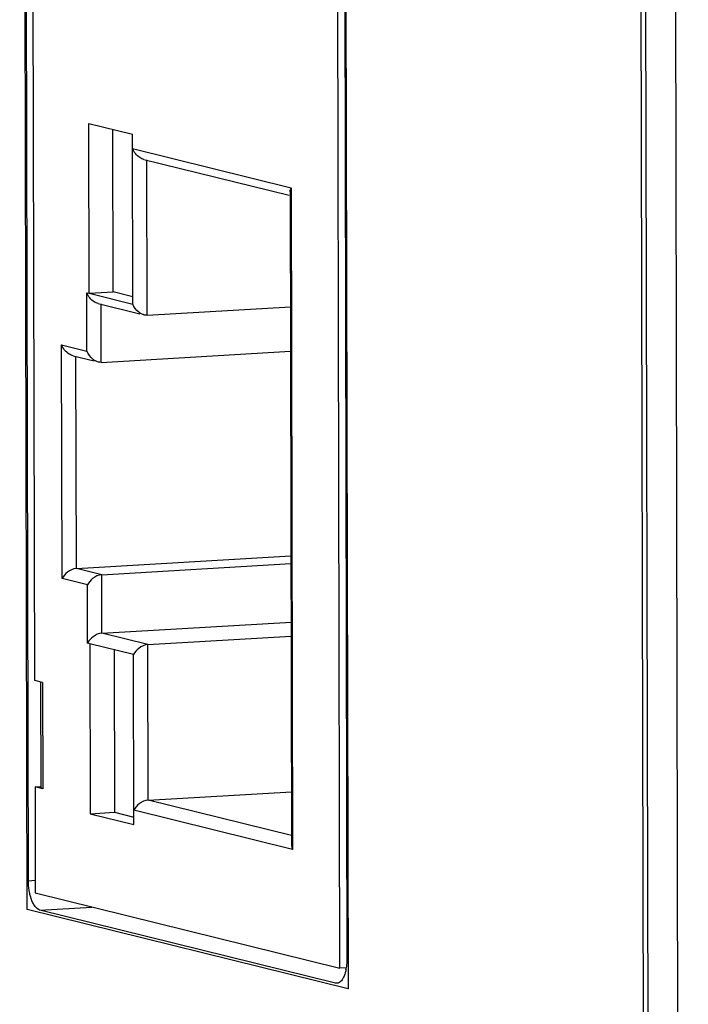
# Model space of a CAD drawing. Header units: millimetres. Extents: x 0 to 2731, y -3524 to -2222.
# Tile 114 of 221: x 1472 to 1484, y -2515 to -2497. Entities that reach past the tile are written whole.
import ezdxf

# ---------------------------------------------------------------- set-up
doc = ezdxf.new("R2010")
doc.units = ezdxf.units.MM
doc.header["$LTSCALE"] = 46.255
doc.layers.add('00_COMPONENTS', color=7, linetype='CONTINUOUS')

msp = doc.modelspace()

# ---------------------------------------------------------------- linework, layer by layer
at = {"layer": '00_COMPONENTS', "color": 7}
for p, q in [((1484.326, -2602.895), (1483.933, -2425.161)), ((1483.765, -2601.764), (1483.377, -2426.016)), ((1483.679, -2601.545), (1483.291, -2426.194)), ((1471.985, -2512.815), (1471.846, -2449.913)), ((1472.105, -2509.074), (1471.975, -2450.143)), ((1477.812, -2514.453), (1477.672, -2451.154)), ((1477.802, -2451.384), (1477.941, -2514.286)), ((1473.121, -2501.832), (1473.114, -2498.655)), ((1473.114, -2498.655), (1473.931, -2498.856)), ((1473.572, -2501.805), (1473.566, -2498.766)), ((1473.938, -2502.034), (1473.931, -2498.856)), ((1474.147, -2499.329), (1476.863, -2499.999)), ((1476.88, -2499.933), (1476.907, -2512.134)), ((1473.121, -2501.832), (1473.572, -2501.805)), ((1473.121, -2501.832), (1473.938, -2502.034)), ((1473.938, -2501.896), (1473.572, -2501.805)), ((1473.293, -2502.025), (1474.071, -2502.217)), ((1474.205, -2502.243), (1476.885, -2502.086)), ((1472.823, -2503.001), (1473.213, -2503.097)), ((1473.347, -2503.123), (1476.886, -2502.915)), ((1472.883, -2506.978), (1476.895, -2506.742)), ((1473.356, -2507.094), (1476.895, -2506.887)), ((1473.359, -2508.187), (1476.898, -2507.979)), ((1473.135, -2508.385), (1473.142, -2511.563)), ((1473.953, -2508.587), (1473.135, -2508.385)), ((1474.219, -2508.399), (1476.898, -2508.242)), ((1473.587, -2508.497), (1473.594, -2511.536)), ((1473.96, -2511.764), (1473.953, -2508.587)), ((1472.25, -2509.109), (1472.105, -2509.074)), ((1472.211, -2509.109), (1472.216, -2511.075)), ((1472.11, -2511.059), (1472.214, -2511.053)), ((1472.11, -2511.059), (1472.114, -2513.045)), ((1472.255, -2511.095), (1472.11, -2511.059)), ((1474.225, -2511.308), (1476.905, -2511.151)), ((1473.142, -2511.563), (1473.594, -2511.536)), ((1473.594, -2511.536), (1473.959, -2511.626)), ((1473.142, -2511.563), (1473.96, -2511.764)), ((1472.114, -2513.045), (1477.812, -2514.453)), ((1477.727, -2514.729), (1472.201, -2513.364)), ((1477.929, -2514.446), (1477.812, -2514.453))]:
    msp.add_line(p, q, dxfattribs=at)
at = {"layer": '00_COMPONENTS', "color": 4}
for p, q in [((1471.964, -2513.356), (1471.823, -2449.361)), ((1477.822, -2450.843), (1477.964, -2514.838)), ((1473.932, -2499.124), (1476.899, -2499.857)), ((1474.205, -2502.243), (1474.199, -2499.334)), ((1476.899, -2499.857), (1476.926, -2512.229)), ((1473.08, -2502.914), (1473.078, -2501.821)), ((1473.078, -2501.821), (1473.121, -2501.832)), ((1473.347, -2503.123), (1473.345, -2502.031)), ((1472.617, -2507.166), (1472.607, -2502.797)), ((1472.607, -2502.797), (1473.08, -2502.914)), ((1472.883, -2506.978), (1472.874, -2503.006)), ((1473.356, -2507.094), (1472.883, -2506.978)), ((1473.359, -2508.187), (1473.356, -2507.094)), ((1473.09, -2507.282), (1472.617, -2507.166)), ((1473.092, -2508.375), (1473.09, -2507.282)), ((1474.219, -2508.399), (1473.359, -2508.187)), ((1473.135, -2508.385), (1473.092, -2508.375)), ((1474.225, -2511.308), (1474.219, -2508.399)), ((1472.25, -2509.109), (1472.255, -2511.095)), ((1476.906, -2511.971), (1474.225, -2511.308)), ((1476.926, -2512.229), (1473.959, -2511.496)), ((1471.985, -2512.815), (1472.114, -2512.807)), ((1477.964, -2514.838), (1471.964, -2513.356)), ((1472.201, -2513.364), (1473.175, -2513.307)), ((1477.727, -2514.729), (1477.783, -2514.726))]:
    msp.add_line(p, q, dxfattribs=at)
at = {"layer": '00_COMPONENTS', "color": 7}
for centre, radius, start, end in [((1477.104, -2499.957), 0.228, 154.169, 159.4457), ((1473.323, -2508.486), 0.256, 151.6728, 154.2266), ((1477.083, -2514.316), 0.856, 348.7173, 351.2639)]:
    msp.add_arc(centre, radius, start, end, dxfattribs=at)
for points, knots in [([(1474.147, -2499.328), (1474.121, -2499.322), (1474.027, -2499.279), (1473.959, -2499.193), (1473.932, -2499.124)], [0, 0, 0, 0, 0.269692, 1, 1, 1, 1]), ([(1473.293, -2502.025), (1473.267, -2502.019), (1473.174, -2501.976), (1473.105, -2501.89), (1473.078, -2501.821)], [0, 0, 0, 0, 0.269692, 1, 1, 1, 1]), ([(1474.113, -2502.223), (1474.091, -2502.214), (1474.017, -2502.167), (1473.961, -2502.093), (1473.938, -2502.034)], [0, 0, 0, 0, 0.26946, 1, 1, 1, 1]), ([(1472.823, -2503), (1472.796, -2502.994), (1472.703, -2502.952), (1472.634, -2502.865), (1472.607, -2502.797)], [0, 0, 0, 0, 0.269692, 1, 1, 1, 1]), ([(1473.255, -2503.103), (1473.234, -2503.094), (1473.159, -2503.047), (1473.104, -2502.973), (1473.08, -2502.914)], [0, 0, 0, 0, 0.26946, 1, 1, 1, 1]), ([(1472.883, -2506.978), (1472.822, -2506.981), (1472.715, -2507.034), (1472.639, -2507.12), (1472.617, -2507.166)], [0, 0, 0, 0, 0.546665, 1, 1, 1, 1]), ([(1473.356, -2507.094), (1473.295, -2507.098), (1473.188, -2507.151), (1473.112, -2507.237), (1473.09, -2507.282)], [0, 0, 0, 0, 0.546665, 1, 1, 1, 1]), ([(1473.359, -2508.187), (1473.3, -2508.19), (1473.196, -2508.24), (1473.121, -2508.321), (1473.098, -2508.364)], [0, 0, 0, 0, 0.542883, 1, 1, 1, 1]), ([(1474.219, -2508.399), (1474.158, -2508.403), (1474.051, -2508.456), (1473.975, -2508.541), (1473.953, -2508.587)], [0, 0, 0, 0, 0.546665, 1, 1, 1, 1]), ([(1472.255, -2511.095), (1472.245, -2511.093), (1472.232, -2511.09), (1472.216, -2511.08), (1472.216, -2511.075)], [0, 0, 0, 0, 0.680181, 1, 1, 1, 1]), ([(1474.225, -2511.308), (1474.164, -2511.312), (1474.057, -2511.365), (1473.981, -2511.451), (1473.959, -2511.496)], [0, 0, 0, 0, 0.546665, 1, 1, 1, 1]), ([(1476.907, -2512.134), (1476.907, -2512.142), (1476.909, -2512.174), (1476.917, -2512.206), (1476.926, -2512.229)], [0, 0, 0, 0, 0.241042, 1, 1, 1, 1]), ([(1472.01, -2513.054), (1472.006, -2513.035), (1471.991, -2512.956), (1471.985, -2512.876), (1471.985, -2512.815)], [0, 0, 0, 0, 0.244419, 1, 1, 1, 1]), ([(1472.036, -2513.146), (1472.033, -2513.139), (1472.024, -2513.109), (1472.016, -2513.078), (1472.01, -2513.054)], [0, 0, 0, 0, 0.242145, 1, 1, 1, 1]), ([(1472.201, -2513.364), (1472.164, -2513.355), (1472.113, -2513.307), (1472.066, -2513.227), (1472.045, -2513.175), (1472.036, -2513.146)], [0, 0, 0, 0, 0.406024, 0.680673, 1, 1, 1, 1]), ([(1477.941, -2514.286), (1477.941, -2514.3), (1477.94, -2514.353), (1477.935, -2514.407), (1477.929, -2514.446)], [0, 0, 0, 0, 0.257148, 1, 1, 1, 1]), ([(1477.909, -2514.541), (1477.905, -2514.555), (1477.896, -2514.582), (1477.879, -2514.624), (1477.856, -2514.665), (1477.826, -2514.701), (1477.792, -2514.725), (1477.767, -2514.731), (1477.755, -2514.732)], [0, 0, 0, 0, 0.167723, 0.322906, 0.530713, 0.709013, 0.862097, 1, 1, 1, 1]), ([(1477.923, -2514.483), (1477.922, -2514.488), (1477.918, -2514.508), (1477.913, -2514.527), (1477.909, -2514.541)], [0, 0, 0, 0, 0.256922, 1, 1, 1, 1]), ([(1477.755, -2514.732), (1477.748, -2514.733), (1477.739, -2514.732), (1477.729, -2514.73), (1477.727, -2514.729)], [0, 0, 0, 0, 0.74559, 1, 1, 1, 1])]:
    msp.add_open_spline(points, degree=3, knots=knots, dxfattribs=at)
for points in [[(1476.88, -2499.933), (1476.88, -2499.914), (1476.884, -2499.895), (1476.891, -2499.877)], [(1474.153, -2502.238), (1474.14, -2502.234), (1474.126, -2502.229), (1474.113, -2502.223)], [(1474.205, -2502.243), (1474.188, -2502.244), (1474.17, -2502.242), (1474.153, -2502.238)], [(1473.296, -2503.117), (1473.282, -2503.114), (1473.268, -2503.109), (1473.255, -2503.103)], [(1473.347, -2503.123), (1473.33, -2503.124), (1473.313, -2503.121), (1473.296, -2503.117)]]:
    msp.add_open_spline(points, degree=3, dxfattribs=at)

doc.saveas('drawing.dxf')
